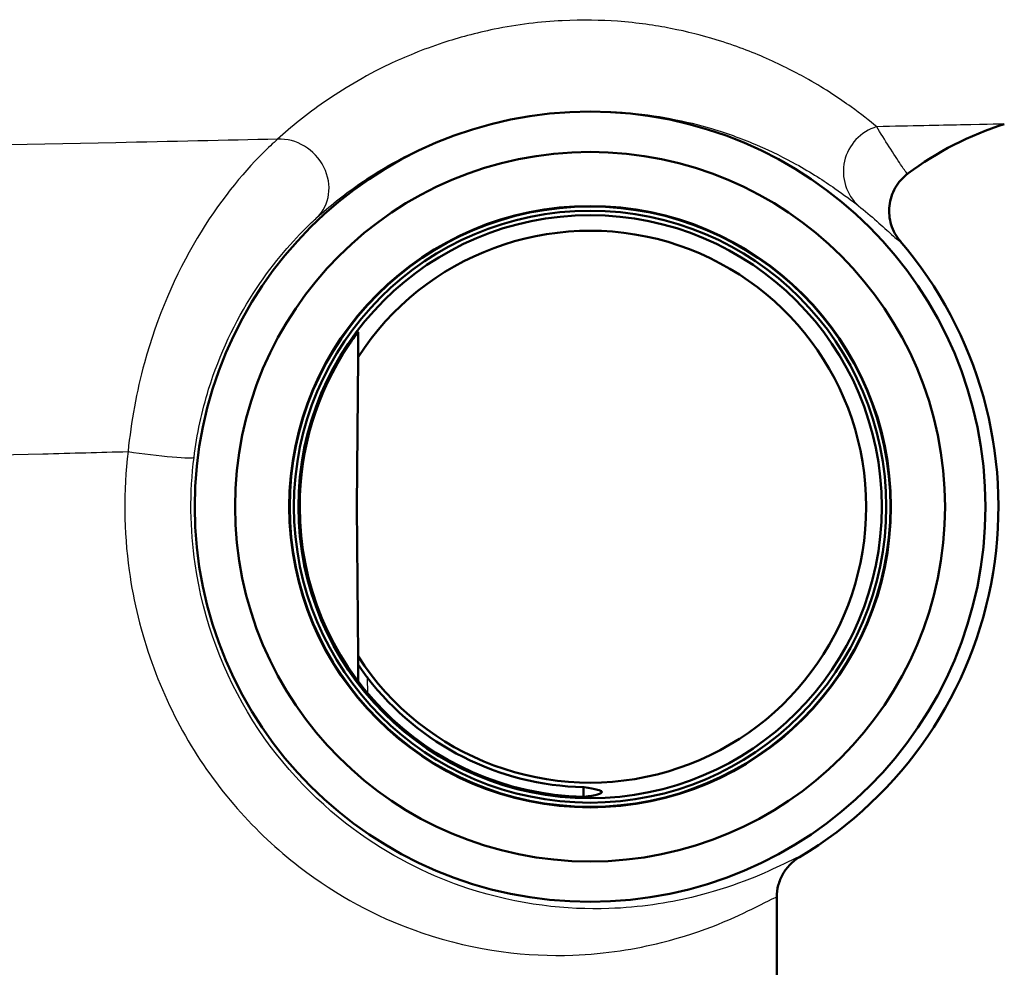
# Model space of a CAD drawing. Header units: millimetres. Extents: x 0 to 2100, y 0 to 3899.
# Tile 28 of 45: x 1143 to 1164, y 1499 to 1519. Entities that reach past the tile are written whole.
import ezdxf

# ---------------------------------------------------------------- set-up
doc = ezdxf.new("R2010")
doc.units = ezdxf.units.MM
doc.header["$LTSCALE"] = 10
doc.layers.add('Visible Edges(ISO)', color=7, linetype='Continuous', lineweight=50)
doc.layers.add('Visible Tangent Edges(ISO)', color=7, linetype='Continuous', lineweight=25)

msp = doc.modelspace()

# ---------------------------------------------------------------- linework, layer by layer
at = {"layer": 'Visible Edges(ISO)'}
for p, q in [((1150.236, 1511.731), (1150.208, 1508.525)), ((1150.208, 1508.525), (1150.236, 1505.319)), ((1150.238, 1505.145), (1150.241, 1504.778)), ((1159.208, 1497.825), (1159.208, 1500.155))]:
    msp.add_line(p, q, dxfattribs=at)
for radius in [8.471, 7.606, 6.445, 6.435, 6.345, 6.25]:
    msp.add_circle((1155.208, 1508.525), radius, dxfattribs=at)
for centre, radius, start, end in [((1166.208, 1510.059), 7, 107.6709, 126.7793), ((1155.208, 1508.525), 5.916, 212.8157, 147.1843), ((1155.208, 1508.525), 8.75, 300.852, 40.5579), ((1155.208, 1508.527), 6.221, 146.201, 180.0131), ((1155.208, 1508.524), 6.221, 179.9869, 268.712), ((1155.208, 1508.527), 6.017, 217.5871, 268.6717)]:
    msp.add_arc(centre, radius, start, end, dxfattribs=at)
for points, knots in [([(1161.856, 1514.215), (1161.768, 1514.318), (1161.7, 1514.44), (1161.62, 1514.701), (1161.607, 1514.839), (1161.637, 1515.111), (1161.68, 1515.243), (1161.816, 1515.48), (1161.908, 1515.584), (1162.017, 1515.666)], [0, 0, 0, 0, 0.25, 0.25, 0.5, 0.5, 0.75, 0.75, 1, 1, 1, 1]), ([(1150.241, 1512.263), (1150.241, 1512.263), (1150.241, 1512.263), (1150.241, 1512.263), (1150.241, 1512.264), (1150.239, 1512.262), (1150.234, 1512.257), (1150.23, 1512.252), (1150.215, 1512.233), (1150.196, 1512.209), (1150.157, 1512.157), (1150.132, 1512.123), (1150.084, 1512.054), (1150.06, 1512.02), (1150.039, 1511.987)], [-0.00042141, -0.00042141, -0.00042141, -0.00042141, 0, 0, 0, 0.00354492, 0.00354492, 0.00708983, 0.00708983, 0.01705064, 0.01705064, 0.02935029, 0.02935029, 0.04085295, 0.04085295, 0.04085295, 0.04085295]), ([(1150.44, 1504.856), (1150.439, 1504.858), (1150.438, 1504.86), (1150.388, 1504.925), (1150.333, 1505), (1150.277, 1505.082), (1150.259, 1505.109), (1150.246, 1505.131), (1150.243, 1505.136), (1150.239, 1505.143), (1150.238, 1505.144), (1150.238, 1505.145)], [0.12088099, 0.12088099, 0.12088099, 0.12088099, 0.12156873, 0.12156873, 0.14540385, 0.14540385, 0.15581015, 0.15581015, 0.15934364, 0.15934364, 0.1624453, 0.1624453, 0.1624453, 0.1624453]), ([(1155.069, 1502.511), (1155.072, 1502.511), (1155.076, 1502.51), (1155.079, 1502.51), (1155.337, 1502.47), (1155.457, 1502.444), (1155.46, 1502.379), (1155.34, 1502.335), (1155.079, 1502.305), (1155.076, 1502.305), (1155.072, 1502.304), (1155.069, 1502.304)], [5.0999678, 5.0999678, 5.0999678, 5.0999678, 5.1049188, 5.1049188, 5.1049188, 5.4764059, 5.4764059, 5.8528313, 5.8528313, 5.8528313, 5.8579649, 5.8579649, 5.8579649, 5.8579649]), ([(1159.696, 1501.013), (1159.622, 1500.969), (1159.554, 1500.915), (1159.433, 1500.792), (1159.381, 1500.723), (1159.296, 1500.574), (1159.263, 1500.493), (1159.22, 1500.327), (1159.208, 1500.241), (1159.208, 1500.155)], [0, 0, 0, 0, 0.25, 0.25, 0.5, 0.5, 0.75, 0.75, 1, 1, 1, 1])]:
    msp.add_open_spline(points, degree=3, knots=knots, dxfattribs=at)
for points, weights in [([(1150.241, 1512.263), (1150.24, 1512.179), (1150.24, 1512.096)], [1.0000395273, 1.000330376, 1.00043804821]), ([(1150.24, 1512.096), (1150.238, 1511.911), (1150.236, 1511.731)], [1, 1.00046036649, 1]), ([(1150.236, 1505.319), (1150.237, 1505.233), (1150.238, 1505.145)], [1, 1.00013389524, 1.00005496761]), ([(1155.069, 1502.511), (1155.069, 1502.408), (1155.069, 1502.304)], [0.702541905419, 0.702538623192, 0.702535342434])]:
    msp.add_rational_spline(points, weights, degree=2, dxfattribs=at)
at = {"layer": 'Visible Tangent Edges(ISO)'}
msp.add_line((1150.443, 1504.524), (1150.44, 1504.856), dxfattribs=at)
for centre, major_axis, ratio, start_param, end_param in [((1161.628, 1515.72), (-0.621, -0.784), 0.988971, 4.101162, 6.224232), ((1148.67, 1515.45), (0.674, -0.739), 0.896301, 0.01968, 2.513374), ((1145.73, 1509.707), (0.992, -0.123), 0.057055, 4.281539, 6.274444)]:
    msp.add_ellipse(centre, major_axis=major_axis, ratio=ratio, start_param=start_param, end_param=end_param, dxfattribs=at)
for points, knots in [([(1161.349, 1516.672), (1161.196, 1516.798), (1161.015, 1516.941), (1160.549, 1517.277), (1160.253, 1517.475), (1159.629, 1517.831), (1159.333, 1517.984), (1158.675, 1518.274), (1158.324, 1518.41), (1157.619, 1518.624), (1157.301, 1518.708), (1156.602, 1518.843), (1156.232, 1518.899), (1155.447, 1518.956), (1155.055, 1518.966), (1154.158, 1518.921), (1153.646, 1518.861), (1152.762, 1518.681), (1152.39, 1518.579), (1151.618, 1518.325), (1151.241, 1518.168), (1150.351, 1517.744), (1149.907, 1517.472), (1149.134, 1516.935), (1148.807, 1516.668), (1148.514, 1516.403)], [-3.055679, -3.055679, -3.055679, -3.055679, -2.646301, -2.646301, -2.171167, -2.171167, -1.827711, -1.827711, -1.51945, -1.51945, -1.306979, -1.306979, -1.11653, -1.11653, -0.965789, -0.965789, -0.813406, -0.813406, -0.69195, -0.69195, -0.532264, -0.532264, -0.266135, -0.266135, 0, 0, 0, 0]), ([(1149.357, 1514.723), (1149.617, 1514.96), (1149.91, 1515.198), (1150.602, 1515.678), (1150.999, 1515.92), (1151.798, 1516.299), (1152.136, 1516.439), (1152.83, 1516.665), (1153.164, 1516.756), (1153.959, 1516.917), (1154.419, 1516.972), (1155.228, 1517.012), (1155.581, 1517.003), (1156.29, 1516.953), (1156.625, 1516.904), (1157.257, 1516.783), (1157.546, 1516.71), (1158.185, 1516.519), (1158.505, 1516.398), (1159.105, 1516.14), (1159.376, 1516.004), (1159.948, 1515.687), (1160.22, 1515.511), (1160.651, 1515.212), (1160.819, 1515.085), (1160.962, 1514.973)], [0, 0, 0, 0, 0.266135, 0.266135, 0.532264, 0.532264, 0.69195, 0.69195, 0.813406, 0.813406, 0.965789, 0.965789, 1.11653, 1.11653, 1.306979, 1.306979, 1.51945, 1.51945, 1.827711, 1.827711, 2.171167, 2.171167, 2.646301, 2.646301, 3.055679, 3.055679, 3.055679, 3.055679]), ([(1164.082, 1516.729), (1164.081, 1516.729), (1163.767, 1516.722), (1162.699, 1516.7), (1162.097, 1516.688), (1161.349, 1516.672)], [-16.486029, -16.486029, -16.486029, -16.486029, -15.696596, -15.696596, -15.131856, -15.131856, -15.131856, -15.131856]), ([(1162.017, 1515.666), (1162.016, 1515.665), (1162.015, 1515.665), (1161.996, 1515.665), (1161.944, 1515.738), (1161.732, 1516.062), (1161.511, 1516.402), (1161.349, 1516.672)], [1.177731, 1.177731, 1.177731, 1.177731, 1.212431, 1.212431, 1.677656, 1.677656, 2.424862, 2.424862, 2.424862, 2.424862]), ([(1148.514, 1516.403), (1147.392, 1516.379), (1146.232, 1516.354), (1145.044, 1516.329), (1141.037, 1516.243), (1136.71, 1516.149), (1128.744, 1515.972), (1125.089, 1515.89), (1120.655, 1515.789), (1119.571, 1515.764), (1118.535, 1515.74)], [-19.885284, -19.885284, -19.885284, -19.885284, -19.479061, -19.479061, -19.479061, -18.108727, -18.108727, -16.901662, -16.901662, -16.492183, -16.492183, -16.492183, -16.492183]), ([(1148.514, 1516.403), (1148.417, 1516.319), (1148.308, 1516.217), (1147.763, 1515.674), (1147.242, 1515.042), (1146.328, 1513.505), (1145.929, 1512.592), (1145.492, 1510.994), (1145.373, 1510.352), (1145.309, 1509.707)], [0, 0, 0, 0, 0.072636, 0.072636, 0.3361882, 0.3361882, 0.6042614, 0.6042614, 0.7718073, 0.7718073, 0.7718073, 0.7718073]), ([(1160.962, 1514.973), (1161.222, 1514.77), (1161.504, 1514.512), (1161.772, 1514.267), (1161.836, 1514.213), (1161.854, 1514.214), (1161.855, 1514.214), (1161.856, 1514.215)], [-2.424862, -2.424862, -2.424862, -2.424862, -1.677656, -1.677656, -1.212431, -1.212431, -1.178604, -1.178604, -1.178604, -1.178604]), ([(1146.722, 1509.583), (1146.783, 1510.078), (1146.89, 1510.571), (1147.27, 1511.798), (1147.608, 1512.5), (1148.363, 1513.68), (1148.784, 1514.165), (1149.203, 1514.581), (1149.285, 1514.659), (1149.357, 1514.723)], [-0.7718073, -0.7718073, -0.7718073, -0.7718073, -0.6042614, -0.6042614, -0.3361882, -0.3361882, -0.072636, -0.072636, 0, 0, 0, 0]), ([(1121.383, 1509.069), (1122.263, 1509.093), (1123.184, 1509.119), (1126.902, 1509.22), (1129.948, 1509.302), (1136.571, 1509.479), (1140.162, 1509.573), (1143.481, 1509.659), (1144.1, 1509.675), (1144.71, 1509.691), (1145.309, 1509.707)], [16.484553, 16.484553, 16.484553, 16.484553, 16.901662, 16.901662, 18.108727, 18.108727, 19.479061, 19.479061, 19.479061, 19.734788, 19.734788, 19.734788, 19.734788]), ([(1145.309, 1509.707), (1145.208, 1508.861), (1145.216, 1507.998), (1145.52, 1505.806), (1145.99, 1504.51), (1147.337, 1502.288), (1148.211, 1501.367), (1149.946, 1500.088), (1150.792, 1499.668), (1152.782, 1498.987), (1153.886, 1498.877), (1155.555, 1498.937), (1156.189, 1499.044), (1157.669, 1499.415), (1158.349, 1499.736), (1159.056, 1500.088), (1159.208, 1500.171), (1159.208, 1500.155)], [-8.351705, -8.351705, -8.351705, -8.351705, -8.095586, -8.095586, -7.685795, -7.685795, -7.274669, -7.274669, -6.917154, -6.917154, -6.398941, -6.398941, -6.010624, -6.010624, -5.346773, -5.346773, -4.860541, -4.860541, -4.860541, -4.860541]), ([(1159.696, 1501.013), (1159.694, 1501.029), (1159.551, 1500.955), (1158.889, 1500.643), (1158.253, 1500.357), (1156.87, 1500.027), (1156.278, 1499.932), (1154.721, 1499.881), (1153.69, 1499.981), (1151.834, 1500.592), (1151.045, 1500.969), (1149.427, 1502.115), (1148.613, 1502.94), (1147.357, 1504.93), (1146.919, 1506.09), (1146.636, 1508.053), (1146.628, 1508.826), (1146.722, 1509.583)], [4.861414, 4.861414, 4.861414, 4.861414, 5.346773, 5.346773, 6.010624, 6.010624, 6.398941, 6.398941, 6.917154, 6.917154, 7.274669, 7.274669, 7.685795, 7.685795, 8.095586, 8.095586, 8.351705, 8.351705, 8.351705, 8.351705])]:
    msp.add_open_spline(points, degree=3, knots=knots, dxfattribs=at)

doc.saveas('drawing.dxf')
